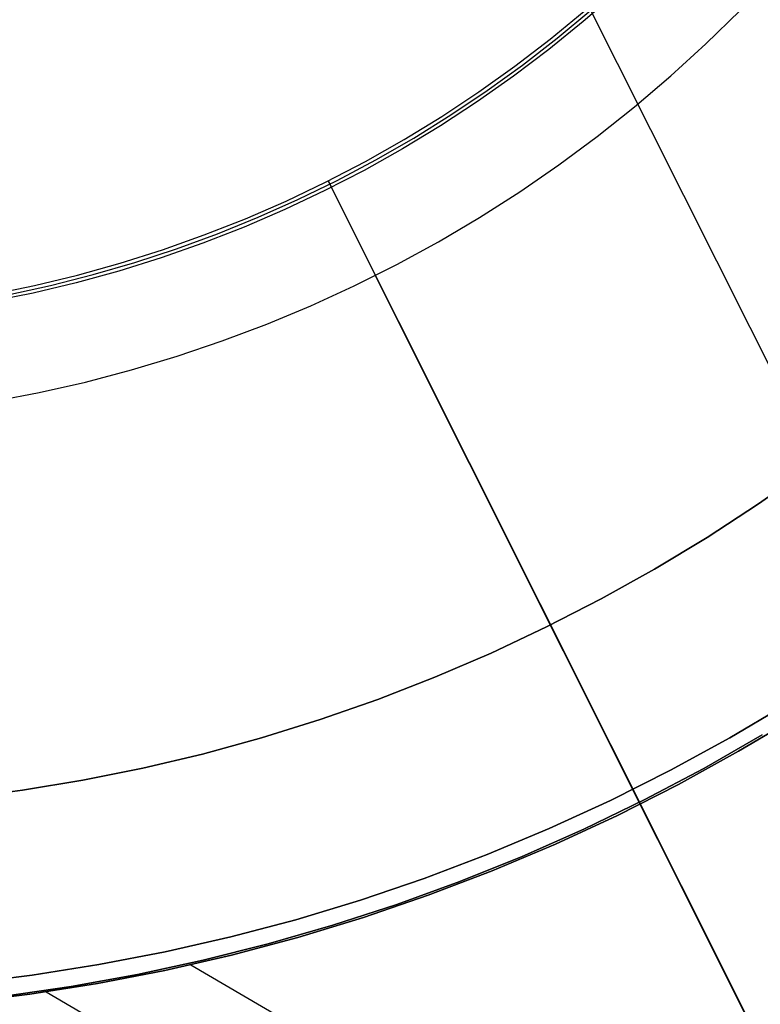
# Model space of a CAD drawing. Header units: millimetres. Extents: x 10871 to 12032, y -2698 to -1680.
# Tile 58 of 183: x 11458 to 11477, y -2097 to -2072. Entities that reach past the tile are written whole.
import ezdxf

# ---------------------------------------------------------------- set-up
doc = ezdxf.new("R2010")
doc.units = ezdxf.units.MM
for name, color, linetype in [('1', 7, 'Continuous'), ('color', 7, 'Continuous'), ('luz', 7, 'Continuous')]:
    doc.layers.add(name, color=color, linetype=linetype)

msp = doc.modelspace()

# ---------------------------------------------------------------- linework, layer by layer
at = {"layer": '1', "color": 7, "true_color": 0xf4f4f4}
for p, q in [((11478.053, -2083.494, 206.567), (11476.782, -2084.387, 206.567)), ((11476.782, -2084.387, 208.385), (11478.053, -2083.494, 208.385)), ((11476.782, -2084.387, 206.567), (11478.053, -2083.494, 206.567)), ((11478.053, -2083.494, 208.385), (11476.782, -2084.387, 208.385)), ((11478.053, -2083.494, 207.476), (11476.782, -2084.387, 207.476)), ((11476.782, -2084.387, 206.567), (11475.481, -2085.236, 206.567)), ((11475.481, -2085.236, 208.385), (11476.782, -2084.387, 208.385)), ((11475.481, -2085.236, 206.567), (11476.782, -2084.387, 206.567)), ((11476.782, -2084.387, 208.385), (11475.481, -2085.236, 208.385)), ((11476.782, -2084.387, 207.476), (11475.481, -2085.236, 207.476)), ((11475.481, -2085.236, 206.567), (11474.151, -2086.039, 206.567)), ((11474.151, -2086.039, 208.385), (11475.481, -2085.236, 208.385)), ((11474.151, -2086.039, 206.567), (11475.481, -2085.236, 206.567)), ((11475.481, -2085.236, 208.385), (11474.151, -2086.039, 208.385)), ((11475.481, -2085.236, 207.476), (11474.151, -2086.039, 207.476)), ((11474.151, -2086.039, 206.567), (11472.795, -2086.796, 206.567)), ((11472.795, -2086.796, 208.385), (11474.151, -2086.039, 208.385)), ((11472.795, -2086.796, 206.567), (11474.151, -2086.039, 206.567)), ((11474.151, -2086.039, 208.385), (11472.795, -2086.796, 208.385)), ((11474.151, -2086.039, 207.476), (11472.795, -2086.796, 207.476)), ((11472.795, -2086.796, 206.567), (11471.413, -2087.506, 206.567)), ((11471.413, -2087.506, 208.385), (11472.795, -2086.796, 208.385)), ((11471.413, -2087.506, 206.567), (11472.795, -2086.796, 206.567)), ((11472.795, -2086.796, 208.385), (11471.413, -2087.506, 208.385)), ((11472.795, -2086.796, 207.476), (11471.413, -2087.506, 207.476)), ((11471.413, -2087.506, 206.567), (11470.007, -2088.167, 206.567)), ((11470.007, -2088.167, 208.385), (11471.413, -2087.506, 208.385)), ((11470.007, -2088.167, 206.567), (11471.413, -2087.506, 206.567)), ((11471.413, -2087.506, 208.385), (11470.007, -2088.167, 208.385)), ((11471.413, -2087.506, 207.476), (11470.007, -2088.167, 207.476)), ((11470.007, -2088.167, 206.567), (11468.58, -2088.78, 206.567)), ((11468.58, -2088.78, 208.385), (11470.007, -2088.167, 208.385)), ((11468.58, -2088.78, 206.567), (11470.007, -2088.167, 206.567)), ((11470.007, -2088.167, 208.385), (11468.58, -2088.78, 208.385)), ((11470.007, -2088.167, 207.476), (11468.58, -2088.78, 207.476)), ((11468.58, -2088.78, 206.567), (11467.132, -2089.343, 206.567)), ((11467.132, -2089.343, 208.385), (11468.58, -2088.78, 208.385)), ((11467.132, -2089.343, 206.567), (11468.58, -2088.78, 206.567)), ((11468.58, -2088.78, 208.385), (11467.132, -2089.343, 208.385)), ((11468.58, -2088.78, 207.476), (11467.132, -2089.343, 207.476)), ((11467.132, -2089.343, 206.567), (11465.665, -2089.856, 206.567)), ((11465.665, -2089.856, 208.385), (11467.132, -2089.343, 208.385)), ((11465.665, -2089.856, 206.567), (11467.132, -2089.343, 206.567)), ((11467.132, -2089.343, 208.385), (11465.665, -2089.856, 208.385)), ((11467.132, -2089.343, 207.476), (11465.665, -2089.856, 207.476)), ((11465.665, -2089.856, 206.567), (11464.182, -2090.317, 206.567)), ((11464.182, -2090.317, 208.385), (11465.665, -2089.856, 208.385)), ((11464.182, -2090.317, 206.567), (11465.665, -2089.856, 206.567)), ((11465.665, -2089.856, 208.385), (11464.182, -2090.317, 208.385)), ((11465.665, -2089.856, 207.476), (11464.182, -2090.317, 207.476)), ((11464.182, -2090.317, 206.567), (11462.684, -2090.728, 206.567)), ((11462.684, -2090.728, 208.385), (11464.182, -2090.317, 208.385)), ((11462.684, -2090.728, 206.567), (11464.182, -2090.317, 206.567)), ((11464.182, -2090.317, 208.385), (11462.684, -2090.728, 208.385)), ((11464.182, -2090.317, 207.476), (11462.684, -2090.728, 207.476)), ((11462.684, -2090.728, 206.567), (11461.172, -2091.086, 206.567)), ((11461.172, -2091.086, 208.385), (11462.684, -2090.728, 208.385)), ((11461.172, -2091.086, 206.567), (11462.684, -2090.728, 206.567)), ((11462.684, -2090.728, 208.385), (11461.172, -2091.086, 208.385)), ((11462.684, -2090.728, 207.476), (11461.172, -2091.086, 207.476)), ((11461.172, -2091.086, 206.567), (11459.649, -2091.392, 206.567)), ((11459.649, -2091.392, 208.385), (11461.172, -2091.086, 208.385)), ((11459.649, -2091.392, 206.567), (11461.172, -2091.086, 206.567)), ((11461.172, -2091.086, 208.385), (11459.649, -2091.392, 208.385)), ((11461.172, -2091.086, 207.476), (11459.649, -2091.392, 207.476)), ((11459.649, -2091.392, 206.567), (11458.117, -2091.645, 206.567)), ((11458.117, -2091.645, 208.385), (11459.649, -2091.392, 208.385)), ((11458.117, -2091.645, 206.567), (11459.649, -2091.392, 206.567)), ((11459.649, -2091.392, 208.385), (11458.117, -2091.645, 208.385)), ((11459.649, -2091.392, 207.476), (11458.117, -2091.645, 207.476)), ((11458.117, -2091.645, 206.567), (11456.576, -2091.845, 206.567)), ((11456.576, -2091.845, 208.385), (11458.117, -2091.645, 208.385)), ((11456.576, -2091.845, 206.567), (11458.117, -2091.645, 206.567)), ((11458.117, -2091.645, 208.385), (11456.576, -2091.845, 208.385)), ((11458.117, -2091.645, 207.476), (11456.576, -2091.845, 207.476))]:
    msp.add_line(p, q, dxfattribs=at)
at = {"layer": '1', "color": 7, "true_color": 0xffffff}
for p, q in [((11477.527, -2089.443, 53.153), (11476.057, -2090.315, 53.153)), ((11477.527, -2089.443, 69.704), (11476.057, -2090.315, 69.704)), ((11476.057, -2090.315, 53.153), (11477.527, -2089.443, 53.153)), ((11476.057, -2090.315, 61.429), (11477.527, -2089.443, 61.429)), ((11477.527, -2089.443, 69.704), (11476.057, -2090.315, 69.704)), ((11476.281, -2090.659, 70.904), (11477.773, -2089.768, 70.904)), ((11476.281, -2090.659, 70.904), (11477.773, -2089.768, 70.904)), ((11477.773, -2089.768, 76.403), (11476.281, -2090.659, 76.403)), ((11477.773, -2089.768, 73.653), (11476.281, -2090.659, 73.653)), ((11476.281, -2090.659, 76.403), (11477.773, -2089.768, 76.403)), ((11476.281, -2090.659, 34.804), (11477.773, -2089.768, 34.804)), ((11476.281, -2090.659, 34.804), (11477.773, -2089.768, 34.804)), ((11477.773, -2089.768, 42.804), (11476.281, -2090.659, 42.804)), ((11477.773, -2089.768, 38.804), (11476.281, -2090.659, 38.804)), ((11476.281, -2090.659, 42.804), (11477.773, -2089.768, 42.804)), ((11476.057, -2090.315, 53.153), (11474.558, -2091.135, 53.153)), ((11476.057, -2090.315, 69.704), (11474.558, -2091.135, 69.704)), ((11474.558, -2091.135, 53.153), (11476.057, -2090.315, 53.153)), ((11474.558, -2091.135, 61.429), (11476.057, -2090.315, 61.429)), ((11476.057, -2090.315, 69.704), (11474.558, -2091.135, 69.704)), ((11475.396, -2091.091, 206.567), (11476.875, -2090.243, 206.567)), ((11476.875, -2090.243, 208.385), (11475.396, -2091.091, 208.385)), ((11475.396, -2091.091, 206.567), (11476.875, -2090.243, 206.567)), ((11476.875, -2090.243, 208.385), (11475.396, -2091.091, 208.385)), ((11475.396, -2091.091, 207.476), (11476.875, -2090.243, 207.476)), ((11474.76, -2091.498, 70.904), (11476.281, -2090.659, 70.904)), ((11474.76, -2091.498, 70.904), (11476.281, -2090.659, 70.904)), ((11476.281, -2090.659, 76.403), (11474.76, -2091.498, 76.403)), ((11476.281, -2090.659, 73.653), (11474.76, -2091.498, 73.653)), ((11474.76, -2091.498, 76.403), (11476.281, -2090.659, 76.403)), ((11474.76, -2091.498, 34.804), (11476.281, -2090.659, 34.804)), ((11474.76, -2091.498, 34.804), (11476.281, -2090.659, 34.804)), ((11476.281, -2090.659, 42.804), (11474.76, -2091.498, 42.804)), ((11476.281, -2090.659, 38.804), (11474.76, -2091.498, 38.804)), ((11474.76, -2091.498, 42.804), (11476.281, -2090.659, 42.804)), ((11474.558, -2091.135, 53.153), (11473.032, -2091.903, 53.153)), ((11474.558, -2091.135, 69.704), (11473.032, -2091.903, 69.704)), ((11473.032, -2091.903, 53.153), (11474.558, -2091.135, 53.153)), ((11473.032, -2091.903, 61.429), (11474.558, -2091.135, 61.429)), ((11474.558, -2091.135, 69.704), (11473.032, -2091.903, 69.704)), ((11473.888, -2091.887, 206.567), (11475.396, -2091.091, 206.567)), ((11475.396, -2091.091, 208.385), (11473.888, -2091.887, 208.385)), ((11473.888, -2091.887, 206.567), (11475.396, -2091.091, 206.567)), ((11475.396, -2091.091, 208.385), (11473.888, -2091.887, 208.385)), ((11473.888, -2091.887, 207.476), (11475.396, -2091.091, 207.476)), ((11473.21, -2092.284, 70.904), (11474.76, -2091.498, 70.904)), ((11473.21, -2092.284, 70.904), (11474.76, -2091.498, 70.904)), ((11474.76, -2091.498, 76.403), (11473.21, -2092.284, 76.403)), ((11474.76, -2091.498, 73.653), (11473.21, -2092.284, 73.653)), ((11473.21, -2092.284, 76.403), (11474.76, -2091.498, 76.403)), ((11473.21, -2092.284, 34.804), (11474.76, -2091.498, 34.804)), ((11473.21, -2092.284, 34.804), (11474.76, -2091.498, 34.804)), ((11474.76, -2091.498, 42.804), (11473.21, -2092.284, 42.804)), ((11474.76, -2091.498, 38.804), (11473.21, -2092.284, 38.804)), ((11473.21, -2092.284, 42.804), (11474.76, -2091.498, 42.804)), ((11472.355, -2092.631, 206.567), (11473.888, -2091.887, 206.567)), ((11473.888, -2091.887, 208.385), (11472.355, -2092.631, 208.385)), ((11472.355, -2092.631, 206.567), (11473.888, -2091.887, 206.567)), ((11473.888, -2091.887, 208.385), (11472.355, -2092.631, 208.385)), ((11472.355, -2092.631, 207.476), (11473.888, -2091.887, 207.476)), ((11473.032, -2091.903, 53.153), (11471.48, -2092.617, 53.153)), ((11473.032, -2091.903, 69.704), (11471.48, -2092.617, 69.704)), ((11471.48, -2092.617, 53.153), (11473.032, -2091.903, 53.153)), ((11471.48, -2092.617, 61.429), (11473.032, -2091.903, 61.429)), ((11473.032, -2091.903, 69.704), (11471.48, -2092.617, 69.704)), ((11471.634, -2093.015, 70.904), (11473.21, -2092.284, 70.904)), ((11471.634, -2093.015, 70.904), (11473.21, -2092.284, 70.904)), ((11473.21, -2092.284, 76.403), (11471.634, -2093.015, 76.403)), ((11473.21, -2092.284, 73.653), (11471.634, -2093.015, 73.653)), ((11471.634, -2093.015, 76.403), (11473.21, -2092.284, 76.403)), ((11471.634, -2093.015, 34.804), (11473.21, -2092.284, 34.804)), ((11471.634, -2093.015, 34.804), (11473.21, -2092.284, 34.804)), ((11473.21, -2092.284, 42.804), (11471.634, -2093.015, 42.804)), ((11473.21, -2092.284, 38.804), (11471.634, -2093.015, 38.804)), ((11471.634, -2093.015, 42.804), (11473.21, -2092.284, 42.804)), ((11471.48, -2092.617, 53.153), (11469.904, -2093.278, 53.153)), ((11471.48, -2092.617, 69.704), (11469.904, -2093.278, 69.704)), ((11469.904, -2093.278, 53.153), (11471.48, -2092.617, 53.153)), ((11469.904, -2093.278, 61.429), (11471.48, -2092.617, 61.429)), ((11471.48, -2092.617, 69.704), (11469.904, -2093.278, 69.704)), ((11470.796, -2093.323, 206.567), (11472.355, -2092.631, 206.567)), ((11472.355, -2092.631, 208.385), (11470.796, -2093.323, 208.385)), ((11470.796, -2093.323, 206.567), (11472.355, -2092.631, 206.567)), ((11472.355, -2092.631, 208.385), (11470.796, -2093.323, 208.385)), ((11470.796, -2093.323, 207.476), (11472.355, -2092.631, 207.476)), ((11470.033, -2093.691, 70.904), (11471.634, -2093.015, 70.904)), ((11470.033, -2093.691, 70.904), (11471.634, -2093.015, 70.904)), ((11471.634, -2093.015, 76.403), (11470.033, -2093.691, 76.403)), ((11471.634, -2093.015, 73.653), (11470.033, -2093.691, 73.653)), ((11470.033, -2093.691, 76.403), (11471.634, -2093.015, 76.403)), ((11470.033, -2093.691, 34.804), (11471.634, -2093.015, 34.804)), ((11470.033, -2093.691, 34.804), (11471.634, -2093.015, 34.804)), ((11471.634, -2093.015, 42.804), (11470.033, -2093.691, 42.804)), ((11471.634, -2093.015, 38.804), (11470.033, -2093.691, 38.804)), ((11470.033, -2093.691, 42.804), (11471.634, -2093.015, 42.804)), ((11469.904, -2093.278, 53.153), (11468.306, -2093.884, 53.153)), ((11469.904, -2093.278, 69.704), (11468.306, -2093.884, 69.704)), ((11468.306, -2093.884, 53.153), (11469.904, -2093.278, 53.153)), ((11468.306, -2093.884, 61.429), (11469.904, -2093.278, 61.429)), ((11469.904, -2093.278, 69.704), (11468.306, -2093.884, 69.704)), ((11469.215, -2093.96, 206.567), (11470.796, -2093.323, 206.567)), ((11470.796, -2093.323, 208.385), (11469.215, -2093.96, 208.385)), ((11469.215, -2093.96, 206.567), (11470.796, -2093.323, 206.567)), ((11470.796, -2093.323, 208.385), (11469.215, -2093.96, 208.385)), ((11469.215, -2093.96, 207.476), (11470.796, -2093.323, 207.476)), ((11468.306, -2093.884, 53.153), (11466.688, -2094.435, 53.153)), ((11468.306, -2093.884, 69.704), (11466.688, -2094.435, 69.704)), ((11466.688, -2094.435, 53.153), (11468.306, -2093.884, 53.153)), ((11466.688, -2094.435, 61.429), (11468.306, -2093.884, 61.429)), ((11468.306, -2093.884, 69.704), (11466.688, -2094.435, 69.704)), ((11468.41, -2094.311, 70.904), (11470.033, -2093.691, 70.904)), ((11468.41, -2094.311, 70.904), (11470.033, -2093.691, 70.904)), ((11470.033, -2093.691, 76.403), (11468.41, -2094.311, 76.403)), ((11470.033, -2093.691, 73.653), (11468.41, -2094.311, 73.653)), ((11468.41, -2094.311, 76.403), (11470.033, -2093.691, 76.403)), ((11468.41, -2094.311, 34.804), (11470.033, -2093.691, 34.804)), ((11468.41, -2094.311, 34.804), (11470.033, -2093.691, 34.804)), ((11470.033, -2093.691, 42.804), (11468.41, -2094.311, 42.804)), ((11470.033, -2093.691, 38.804), (11468.41, -2094.311, 38.804)), ((11468.41, -2094.311, 42.804), (11470.033, -2093.691, 42.804)), ((11467.614, -2094.543, 206.567), (11469.215, -2093.96, 206.567)), ((11469.215, -2093.96, 208.385), (11467.614, -2094.543, 208.385)), ((11467.614, -2094.543, 206.567), (11469.215, -2093.96, 206.567)), ((11469.215, -2093.96, 208.385), (11467.614, -2094.543, 208.385)), ((11467.614, -2094.543, 207.476), (11469.215, -2093.96, 207.476)), ((11466.766, -2094.875, 70.904), (11468.41, -2094.311, 70.904)), ((11466.766, -2094.875, 70.904), (11468.41, -2094.311, 70.904)), ((11468.41, -2094.311, 76.403), (11466.766, -2094.875, 76.403)), ((11468.41, -2094.311, 73.653), (11466.766, -2094.875, 73.653)), ((11466.766, -2094.875, 76.403), (11468.41, -2094.311, 76.403)), ((11466.766, -2094.875, 34.804), (11468.41, -2094.311, 34.804)), ((11466.766, -2094.875, 34.804), (11468.41, -2094.311, 34.804)), ((11468.41, -2094.311, 42.804), (11466.766, -2094.875, 42.804)), ((11468.41, -2094.311, 38.804), (11466.766, -2094.875, 38.804)), ((11466.766, -2094.875, 42.804), (11468.41, -2094.311, 42.804)), ((11466.688, -2094.435, 53.153), (11465.053, -2094.929, 53.153)), ((11466.688, -2094.435, 69.704), (11465.053, -2094.929, 69.704)), ((11465.053, -2094.929, 53.153), (11466.688, -2094.435, 53.153)), ((11465.053, -2094.929, 61.429), (11466.688, -2094.435, 61.429)), ((11466.688, -2094.435, 69.704), (11465.053, -2094.929, 69.704)), ((11465.993, -2095.071, 206.567), (11467.614, -2094.543, 206.567)), ((11467.614, -2094.543, 208.385), (11465.993, -2095.071, 208.385)), ((11465.993, -2095.071, 206.567), (11467.614, -2094.543, 206.567)), ((11467.614, -2094.543, 208.385), (11465.993, -2095.071, 208.385)), ((11465.993, -2095.071, 207.476), (11467.614, -2094.543, 207.476)), ((11465.103, -2095.38, 70.904), (11466.766, -2094.875, 70.904)), ((11465.103, -2095.38, 70.904), (11466.766, -2094.875, 70.904)), ((11466.766, -2094.875, 76.403), (11465.103, -2095.38, 76.403)), ((11466.766, -2094.875, 73.653), (11465.103, -2095.38, 73.653)), ((11465.103, -2095.38, 76.403), (11466.766, -2094.875, 76.403)), ((11465.103, -2095.38, 34.804), (11466.766, -2094.875, 34.804)), ((11465.103, -2095.38, 34.804), (11466.766, -2094.875, 34.804)), ((11466.766, -2094.875, 42.804), (11465.103, -2095.38, 42.804)), ((11466.766, -2094.875, 38.804), (11465.103, -2095.38, 38.804)), ((11465.103, -2095.38, 42.804), (11466.766, -2094.875, 42.804)), ((11465.053, -2094.929, 53.153), (11463.401, -2095.366, 53.153)), ((11465.053, -2094.929, 69.704), (11463.401, -2095.366, 69.704)), ((11463.401, -2095.366, 53.153), (11465.053, -2094.929, 53.153)), ((11463.401, -2095.366, 61.429), (11465.053, -2094.929, 61.429)), ((11465.053, -2094.929, 69.704), (11463.401, -2095.366, 69.704)), ((11464.354, -2095.543, 206.567), (11465.993, -2095.071, 206.567)), ((11465.993, -2095.071, 208.385), (11464.354, -2095.543, 208.385)), ((11464.354, -2095.543, 206.567), (11465.993, -2095.071, 206.567)), ((11465.993, -2095.071, 208.385), (11464.354, -2095.543, 208.385)), ((11464.354, -2095.543, 207.476), (11465.993, -2095.071, 207.476)), ((11463.401, -2095.366, 53.153), (11461.735, -2095.747, 53.153)), ((11463.401, -2095.366, 69.704), (11461.735, -2095.747, 69.704)), ((11461.735, -2095.747, 53.153), (11463.401, -2095.366, 53.153)), ((11461.735, -2095.747, 61.429), (11463.401, -2095.366, 61.429)), ((11463.401, -2095.366, 69.704), (11461.735, -2095.747, 69.704)), ((11463.424, -2095.828, 70.904), (11465.103, -2095.38, 70.904)), ((11463.424, -2095.828, 70.904), (11465.103, -2095.38, 70.904)), ((11465.103, -2095.38, 76.403), (11463.424, -2095.828, 76.403)), ((11465.103, -2095.38, 73.653), (11463.424, -2095.828, 73.653)), ((11463.424, -2095.828, 76.403), (11465.103, -2095.38, 76.403)), ((11463.424, -2095.828, 34.804), (11465.103, -2095.38, 34.804)), ((11463.424, -2095.828, 34.804), (11465.103, -2095.38, 34.804)), ((11465.103, -2095.38, 42.804), (11463.424, -2095.828, 42.804)), ((11465.103, -2095.38, 38.804), (11463.424, -2095.828, 38.804)), ((11463.424, -2095.828, 42.804), (11465.103, -2095.38, 42.804)), ((11462.701, -2095.959, 206.567), (11464.354, -2095.543, 206.567)), ((11464.354, -2095.543, 208.385), (11462.701, -2095.959, 208.385)), ((11462.701, -2095.959, 206.567), (11464.354, -2095.543, 206.567)), ((11464.354, -2095.543, 208.385), (11462.701, -2095.959, 208.385)), ((11462.701, -2095.959, 207.476), (11464.354, -2095.543, 207.476)), ((11461.735, -2095.747, 53.153), (11460.057, -2096.069, 53.153)), ((11461.735, -2095.747, 69.704), (11460.057, -2096.069, 69.704)), ((11460.057, -2096.069, 53.153), (11461.735, -2095.747, 53.153)), ((11460.057, -2096.069, 61.429), (11461.735, -2095.747, 61.429)), ((11461.735, -2095.747, 69.704), (11460.057, -2096.069, 69.704)), ((11461.731, -2096.217, 70.904), (11463.424, -2095.828, 70.904)), ((11461.731, -2096.217, 70.904), (11463.424, -2095.828, 70.904)), ((11463.424, -2095.828, 76.403), (11461.731, -2096.217, 76.403)), ((11463.424, -2095.828, 73.653), (11461.731, -2096.217, 73.653)), ((11461.731, -2096.217, 76.403), (11463.424, -2095.828, 76.403)), ((11461.731, -2096.217, 34.804), (11463.424, -2095.828, 34.804)), ((11461.731, -2096.217, 34.804), (11463.424, -2095.828, 34.804)), ((11463.424, -2095.828, 42.804), (11461.731, -2096.217, 42.804)), ((11463.424, -2095.828, 38.804), (11461.731, -2096.217, 38.804)), ((11461.731, -2096.217, 42.804), (11463.424, -2095.828, 42.804)), ((11460.057, -2096.069, 53.153), (11458.368, -2096.334, 53.153)), ((11460.057, -2096.069, 69.704), (11458.368, -2096.334, 69.704)), ((11458.368, -2096.334, 53.153), (11460.057, -2096.069, 53.153)), ((11458.368, -2096.334, 61.429), (11460.057, -2096.069, 61.429)), ((11460.057, -2096.069, 69.704), (11458.368, -2096.334, 69.704)), ((11461.035, -2096.318, 206.567), (11462.701, -2095.959, 206.567)), ((11462.701, -2095.959, 208.385), (11461.035, -2096.318, 208.385)), ((11461.035, -2096.318, 206.567), (11462.701, -2095.959, 206.567)), ((11462.701, -2095.959, 208.385), (11461.035, -2096.318, 208.385)), ((11461.035, -2096.318, 207.476), (11462.701, -2095.959, 207.476)), ((11462.391, -2096.073, 70.904), (11473.487, -2102.547, 70.904)), ((11458.368, -2096.334, 53.153), (11456.672, -2096.54, 53.153)), ((11458.368, -2096.334, 69.704), (11456.672, -2096.54, 69.704)), ((11456.672, -2096.54, 53.153), (11458.368, -2096.334, 53.153)), ((11456.672, -2096.54, 61.429), (11458.368, -2096.334, 61.429)), ((11458.368, -2096.334, 69.704), (11456.672, -2096.54, 69.704)), ((11459.357, -2096.62, 206.567), (11461.035, -2096.318, 206.567)), ((11461.035, -2096.318, 208.385), (11459.357, -2096.62, 208.385)), ((11459.357, -2096.62, 206.567), (11461.035, -2096.318, 206.567)), ((11461.035, -2096.318, 208.385), (11459.357, -2096.62, 208.385)), ((11459.357, -2096.62, 207.476), (11461.035, -2096.318, 207.476)), ((11460.025, -2096.547, 70.904), (11461.731, -2096.217, 70.904)), ((11460.025, -2096.547, 70.904), (11461.731, -2096.217, 70.904)), ((11461.731, -2096.217, 76.403), (11460.025, -2096.547, 76.403)), ((11461.731, -2096.217, 73.653), (11460.025, -2096.547, 73.653)), ((11460.025, -2096.547, 76.403), (11461.731, -2096.217, 76.403)), ((11460.025, -2096.547, 34.804), (11461.731, -2096.217, 34.804)), ((11460.025, -2096.547, 34.804), (11461.731, -2096.217, 34.804)), ((11461.731, -2096.217, 42.804), (11460.025, -2096.547, 42.804)), ((11461.731, -2096.217, 38.804), (11460.025, -2096.547, 38.804)), ((11460.025, -2096.547, 42.804), (11461.731, -2096.217, 42.804)), ((11457.67, -2096.864, 206.567), (11459.357, -2096.62, 206.567)), ((11459.357, -2096.62, 208.385), (11457.67, -2096.864, 208.385)), ((11457.67, -2096.864, 206.567), (11459.357, -2096.62, 206.567)), ((11459.357, -2096.62, 208.385), (11457.67, -2096.864, 208.385)), ((11457.67, -2096.864, 207.476), (11459.357, -2096.62, 207.476)), ((11458.309, -2096.818, 70.904), (11460.025, -2096.547, 70.904)), ((11458.309, -2096.818, 70.904), (11460.025, -2096.547, 70.904)), ((11460.025, -2096.547, 76.403), (11458.309, -2096.818, 76.403)), ((11460.025, -2096.547, 73.653), (11458.309, -2096.818, 73.653)), ((11458.309, -2096.818, 76.403), (11460.025, -2096.547, 76.403)), ((11458.309, -2096.818, 34.804), (11460.025, -2096.547, 34.804)), ((11458.309, -2096.818, 34.804), (11460.025, -2096.547, 34.804)), ((11460.025, -2096.547, 42.804), (11458.309, -2096.818, 42.804)), ((11460.025, -2096.547, 38.804), (11458.309, -2096.818, 38.804)), ((11458.309, -2096.818, 42.804), (11460.025, -2096.547, 42.804)), ((11456.584, -2097.029, 70.904), (11458.309, -2096.818, 70.904)), ((11456.584, -2097.029, 70.904), (11458.309, -2096.818, 70.904)), ((11458.309, -2096.818, 76.403), (11456.584, -2097.029, 76.403)), ((11458.309, -2096.818, 73.653), (11456.584, -2097.029, 73.653)), ((11456.584, -2097.029, 76.403), (11458.309, -2096.818, 76.403)), ((11456.584, -2097.029, 34.804), (11458.309, -2096.818, 34.804)), ((11456.584, -2097.029, 34.804), (11458.309, -2096.818, 34.804)), ((11458.309, -2096.818, 42.804), (11456.584, -2097.029, 42.804)), ((11458.309, -2096.818, 38.804), (11456.584, -2097.029, 38.804)), ((11456.584, -2097.029, 42.804), (11458.309, -2096.818, 42.804)), ((11458.723, -2096.758, 76.403), (11476.788, -2107.298, 76.403))]:
    msp.add_line(p, q, dxfattribs=at)
at = {"layer": 'color', "color": 254, "true_color": 0xcad1ee}
for p, q in [((11473.183, -2071.412, 29.904), (11472.338, -2072.15, 29.904)), ((11471.5, -2072.602, 19.504), (11472.368, -2071.887, 19.504)), ((11471.677, -2072.576, 24.704), (11472.53, -2071.868, 24.704)), ((11475.454, -2072.718, 21.604), (11476.317, -2071.872, 21.604)), ((11475.454, -2072.718, 29.904), (11476.317, -2071.872, 29.904)), ((11475.454, -2072.718, 25.754), (11476.317, -2071.872, 25.754)), ((11472.338, -2072.15, 29.904), (11471.468, -2072.858, 29.904)), ((11470.608, -2073.286, 19.504), (11471.5, -2072.602, 19.504)), ((11470.801, -2073.255, 24.704), (11471.677, -2072.576, 24.704)), ((11471.468, -2072.858, 29.904), (11470.574, -2073.536, 29.904)), ((11474.562, -2073.533, 21.604), (11475.454, -2072.718, 21.604)), ((11474.562, -2073.533, 29.904), (11475.454, -2072.718, 29.904)), ((11474.562, -2073.533, 25.754), (11475.454, -2072.718, 25.754)), ((11469.693, -2073.938, 19.504), (11470.608, -2073.286, 19.504)), ((11469.902, -2073.904, 24.704), (11470.801, -2073.255, 24.704)), ((11470.574, -2073.536, 29.904), (11469.657, -2074.182, 29.904)), ((11473.643, -2074.317, 21.604), (11474.562, -2073.533, 21.604)), ((11473.643, -2074.317, 29.904), (11474.562, -2073.533, 29.904)), ((11473.643, -2074.317, 25.754), (11474.562, -2073.533, 25.754)), ((11468.982, -2074.521, 24.704), (11469.902, -2073.904, 24.704)), ((11468.755, -2074.559, 19.504), (11469.693, -2073.938, 19.504)), ((11469.657, -2074.182, 29.904), (11468.719, -2074.797, 29.904)), ((11472.697, -2075.069, 21.604), (11473.643, -2074.317, 21.604)), ((11472.697, -2075.069, 29.904), (11473.643, -2074.317, 29.904)), ((11472.697, -2075.069, 25.754), (11473.643, -2074.317, 25.754)), ((11467.796, -2075.146, 19.504), (11468.755, -2074.559, 19.504)), ((11468.041, -2075.107, 24.704), (11468.982, -2074.521, 24.704)), ((11468.719, -2074.797, 29.904), (11467.76, -2075.378, 29.904)), ((11466.818, -2075.7, 19.504), (11467.796, -2075.146, 19.504)), ((11467.08, -2075.66, 24.704), (11468.041, -2075.107, 24.704)), ((11471.726, -2075.788, 21.604), (11472.697, -2075.069, 21.604)), ((11471.726, -2075.788, 29.904), (11472.697, -2075.069, 29.904)), ((11471.726, -2075.788, 25.754), (11472.697, -2075.069, 25.754)), ((11467.76, -2075.378, 29.904), (11466.781, -2075.926, 29.904)), ((11466.101, -2076.18, 24.704), (11467.08, -2075.66, 24.704)), ((11465.821, -2076.219, 19.504), (11466.818, -2075.7, 19.504)), ((11470.731, -2076.473, 21.604), (11471.726, -2075.788, 21.604)), ((11470.731, -2076.473, 29.904), (11471.726, -2075.788, 29.904)), ((11470.731, -2076.473, 25.754), (11471.726, -2075.788, 25.754)), ((11466.781, -2075.926, 29.904), (11465.784, -2076.44, 29.904)), ((11464.806, -2076.704, 19.504), (11465.821, -2076.219, 19.504)), ((11465.105, -2076.666, 24.704), (11466.101, -2076.18, 24.704)), ((11478.051, -2100.494, 19.504), (11465.872, -2076.194, 19.504)), ((11465.872, -2076.194, 19.504), (11465.953, -2076.356, 29.904)), ((11467.073, -2078.591, 29.904), (11465.953, -2076.356, 29.904)), ((11464.093, -2077.117, 24.704), (11465.105, -2076.666, 24.704)), ((11465.784, -2076.44, 29.904), (11464.77, -2076.92, 29.904)), ((11469.712, -2077.123, 21.604), (11470.731, -2076.473, 21.604)), ((11469.712, -2077.123, 29.904), (11470.731, -2076.473, 29.904)), ((11469.712, -2077.123, 25.754), (11470.731, -2076.473, 25.754)), ((11463.776, -2077.152, 19.504), (11464.806, -2076.704, 19.504)), ((11462.73, -2077.565, 19.504), (11463.776, -2077.152, 19.504)), ((11463.066, -2077.534, 24.704), (11464.093, -2077.117, 24.704)), ((11464.77, -2076.92, 29.904), (11463.739, -2077.364, 29.904)), ((11468.672, -2077.737, 21.604), (11469.712, -2077.123, 21.604)), ((11468.672, -2077.737, 29.904), (11469.712, -2077.123, 29.904)), ((11468.672, -2077.737, 25.754), (11469.712, -2077.123, 25.754)), ((11463.739, -2077.364, 29.904), (11462.694, -2077.772, 29.904)), ((11461.67, -2077.941, 19.504), (11462.73, -2077.565, 19.504)), ((11462.025, -2077.916, 24.704), (11463.066, -2077.534, 24.704)), ((11462.694, -2077.772, 29.904), (11461.636, -2078.144, 29.904)), ((11467.611, -2078.316, 21.604), (11468.672, -2077.737, 21.604)), ((11467.611, -2078.316, 29.904), (11468.672, -2077.737, 29.904)), ((11467.611, -2078.316, 25.754), (11468.672, -2077.737, 25.754)), ((11461.636, -2078.144, 29.904), (11460.566, -2078.479, 29.904)), ((11460.598, -2078.28, 19.504), (11461.67, -2077.941, 19.504)), ((11460.972, -2078.262, 24.704), (11462.025, -2077.916, 24.704)), ((11459.515, -2078.582, 19.504), (11460.598, -2078.28, 19.504)), ((11459.908, -2078.571, 24.704), (11460.972, -2078.262, 24.704)), ((11466.531, -2078.857, 21.604), (11467.611, -2078.316, 21.604)), ((11466.531, -2078.857, 29.904), (11467.611, -2078.316, 29.904)), ((11466.531, -2078.857, 25.754), (11467.611, -2078.316, 25.754)), ((11458.422, -2078.845, 19.504), (11459.515, -2078.582, 19.504)), ((11458.834, -2078.844, 24.704), (11459.908, -2078.571, 24.704)), ((11460.566, -2078.479, 29.904), (11459.484, -2078.777, 29.904)), ((11467.065, -2078.595, 21.604), (11484.091, -2112.568, 21.604)), ((11467.073, -2078.591, 21.604), (11467.073, -2078.591, 29.904)), ((11457.321, -2079.071, 19.504), (11458.422, -2078.845, 19.504)), ((11457.751, -2079.08, 24.704), (11458.834, -2078.844, 24.704)), ((11459.484, -2078.777, 29.904), (11458.393, -2079.038, 29.904)), ((11465.433, -2079.361, 21.604), (11466.531, -2078.857, 21.604)), ((11465.433, -2079.361, 29.904), (11466.531, -2078.857, 29.904)), ((11465.433, -2079.361, 25.754), (11466.531, -2078.857, 25.754)), ((11458.393, -2079.038, 29.904), (11457.294, -2079.26, 29.904)), ((11464.318, -2079.826, 21.604), (11465.433, -2079.361, 21.604)), ((11464.318, -2079.826, 29.904), (11465.433, -2079.361, 29.904)), ((11464.318, -2079.826, 25.754), (11465.433, -2079.361, 25.754)), ((11463.187, -2080.253, 21.604), (11464.318, -2079.826, 21.604)), ((11463.187, -2080.253, 29.904), (11464.318, -2079.826, 29.904)), ((11463.187, -2080.253, 25.754), (11464.318, -2079.826, 25.754)), ((11462.043, -2080.641, 21.604), (11463.187, -2080.253, 21.604)), ((11462.043, -2080.641, 29.904), (11463.187, -2080.253, 29.904)), ((11462.043, -2080.641, 25.754), (11463.187, -2080.253, 25.754)), ((11460.886, -2080.988, 21.604), (11462.043, -2080.641, 21.604)), ((11460.886, -2080.988, 29.904), (11462.043, -2080.641, 29.904)), ((11460.886, -2080.988, 25.754), (11462.043, -2080.641, 25.754)), ((11459.717, -2081.296, 21.604), (11460.886, -2080.988, 21.604)), ((11459.717, -2081.296, 29.904), (11460.886, -2080.988, 29.904)), ((11459.717, -2081.296, 25.754), (11460.886, -2080.988, 25.754)), ((11458.539, -2081.563, 21.604), (11459.717, -2081.296, 21.604)), ((11458.539, -2081.563, 29.904), (11459.717, -2081.296, 29.904)), ((11458.539, -2081.563, 25.754), (11459.717, -2081.296, 25.754)), ((11457.352, -2081.789, 21.604), (11458.539, -2081.563, 21.604)), ((11457.352, -2081.789, 29.904), (11458.539, -2081.563, 29.904)), ((11457.352, -2081.789, 25.754), (11458.539, -2081.563, 25.754))]:
    msp.add_line(p, q, dxfattribs=at)
at = {"layer": 'luz', "color": 254, "true_color": 0xcad1ee}
for p, q in [((11390.697, -1908.763, -39.746), (11526.17, -2178.772, -39.746)), ((11390.697, -1908.763, -41.246), (11526.17, -2178.772, -41.246))]:
    msp.add_line(p, q, dxfattribs=at)

doc.saveas('drawing.dxf')
